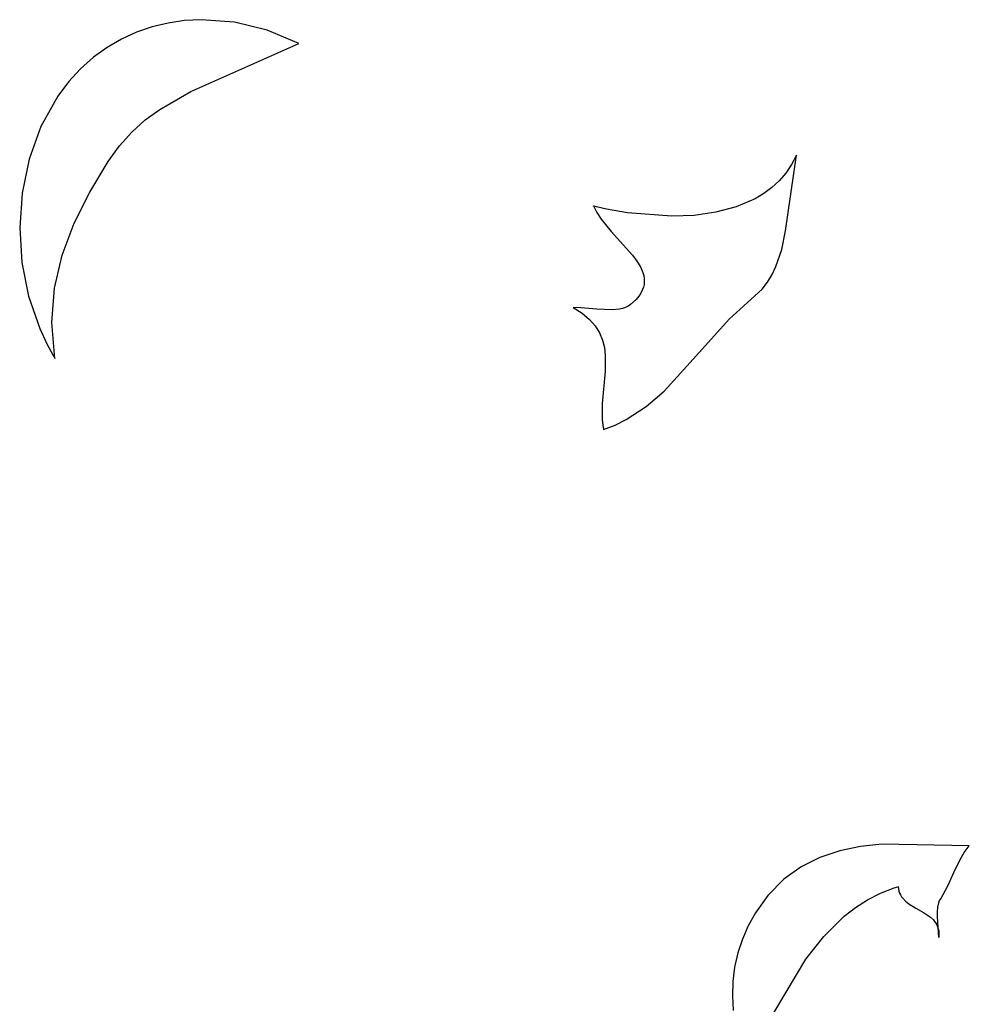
# Model space of a CAD drawing. Extents: x -3.81 to 3.8, y -2.54 to 5.19.
# Tile 53 of 93: x -1.7 to -1.42, y 0.16 to 0.45. Entities that reach past the tile are written whole.
import ezdxf

# ---------------------------------------------------------------- set-up
doc = ezdxf.new("R2010")
doc.units = 0

msp = doc.modelspace()

# ---------------------------------------------------------------- linework, layer by layer
at = {"layer": 'Layer 1', "color": 7, "linetype": 'CONTINUOUS'}
for p, q in [((-1.661508, 0.445243), (-1.666057, 0.443685)), ((-1.656835, 0.44637), (-1.661508, 0.445243)), ((-1.652071, 0.44707), (-1.656835, 0.44637)), ((-1.647245, 0.447349), (-1.652071, 0.44707)), ((-1.637538, 0.44666), (-1.647245, 0.447349)), ((-1.627964, 0.444338), (-1.637538, 0.44666)), ((-1.666057, 0.443685), (-1.670453, 0.441692)), ((-1.618772, 0.440421), (-1.627964, 0.444338)), ((-1.670453, 0.441692), (-1.674662, 0.439258)), ((-1.650221, 0.426368), (-1.618772, 0.440421)), ((-1.674662, 0.439258), (-1.678655, 0.43638)), ((-1.678655, 0.43638), (-1.6824, 0.433052)), ((-1.6824, 0.433052), (-1.685865, 0.429271)), ((-1.685865, 0.429271), (-1.68902, 0.425031)), ((-1.68902, 0.425031), (-1.693943, 0.416174)), ((-1.659296, 0.421201), (-1.650221, 0.426368)), ((-1.663509, 0.418116), (-1.659296, 0.421201)), ((-1.667452, 0.414594), (-1.663509, 0.418116)), ((-1.693943, 0.416174), (-1.697412, 0.406682)), ((-1.671082, 0.410558), (-1.667452, 0.414594)), ((-1.674312, 0.406025), (-1.671082, 0.410558)), ((-1.476819, 0.385735), (-1.473598, 0.407831)), ((-1.473598, 0.407831), (-1.475044, 0.405076)), ((-1.697412, 0.406682), (-1.699466, 0.396773)), ((-1.679713, 0.397095), (-1.674312, 0.406025)), ((-1.475044, 0.405076), (-1.476741, 0.402591)), ((-1.476741, 0.402591), (-1.478673, 0.400365)), ((-1.478673, 0.400365), (-1.480819, 0.398389)), ((-1.699466, 0.396773), (-1.700144, 0.386663)), ((-1.684259, 0.387991), (-1.679713, 0.397095)), ((-1.483162, 0.396651), (-1.485681, 0.395141)), ((-1.480819, 0.398389), (-1.483162, 0.396651)), ((-1.485681, 0.395141), (-1.491176, 0.392764)), ((-1.532847, 0.393015), (-1.53285, 0.393016)), ((-1.53285, 0.393016), (-1.53285, 0.393014)), ((-1.53285, 0.393014), (-1.531854, 0.391091)), ((-1.532836, 0.393012), (-1.532847, 0.393015)), ((-1.532792, 0.393001), (-1.532836, 0.393012)), ((-1.532616, 0.392957), (-1.532792, 0.393001)), ((-1.531906, 0.392781), (-1.532616, 0.392957)), ((-1.528992, 0.39212), (-1.531906, 0.392781)), ((-1.531854, 0.391091), (-1.530616, 0.389215)), ((-1.522867, 0.391024), (-1.528992, 0.39212)), ((-1.50995, 0.390025), (-1.522867, 0.391024)), ((-1.497153, 0.391175), (-1.503461, 0.39029)), ((-1.491176, 0.392764), (-1.497153, 0.391175)), ((-1.687749, 0.378651), (-1.684259, 0.387991)), ((-1.530616, 0.389215), (-1.52765, 0.385586)), ((-1.503461, 0.39029), (-1.50995, 0.390025)), ((-1.700144, 0.386663), (-1.699486, 0.376571)), ((-1.52765, 0.385586), (-1.521439, 0.378659)), ((-1.477938, 0.380362), (-1.476819, 0.385735)), ((-1.479609, 0.375355), (-1.477938, 0.380362)), ((-1.699486, 0.376571), (-1.69753, 0.366714)), ((-1.689983, 0.36901), (-1.687749, 0.378651)), ((-1.521439, 0.378659), (-1.520176, 0.376964)), ((-1.520176, 0.376964), (-1.519149, 0.375273)), ((-1.519149, 0.375273), (-1.518417, 0.373579)), ((-1.518417, 0.373579), (-1.518181, 0.37273)), ((-1.480723, 0.373017), (-1.479609, 0.375355)), ((-1.518181, 0.37273), (-1.518041, 0.371878)), ((-1.518004, 0.371023), (-1.518079, 0.370164)), ((-1.518041, 0.371878), (-1.518004, 0.371023)), ((-1.483649, 0.368723), (-1.48206, 0.370802)), ((-1.48206, 0.370802), (-1.480723, 0.373017)), ((-1.690761, 0.359006), (-1.689983, 0.36901)), ((-1.518593, 0.368431), (-1.519046, 0.367556)), ((-1.518273, 0.3693), (-1.518593, 0.368431)), ((-1.518079, 0.370164), (-1.518273, 0.3693)), ((-1.493234, 0.360036), (-1.483649, 0.368723)), ((-1.69753, 0.366714), (-1.694315, 0.357309)), ((-1.520383, 0.365785), (-1.521996, 0.364268)), ((-1.51964, 0.366674), (-1.520383, 0.365785)), ((-1.519046, 0.367556), (-1.51964, 0.366674)), ((-1.538771, 0.36339), (-1.538775, 0.36339)), ((-1.538775, 0.36339), (-1.538774, 0.363389)), ((-1.538774, 0.363389), (-1.536095, 0.361736)), ((-1.538754, 0.36339), (-1.538771, 0.36339)), ((-1.53872, 0.36339), (-1.538754, 0.36339)), ((-1.536473, 0.363308), (-1.53872, 0.36339)), ((-1.531812, 0.362919), (-1.536473, 0.363308)), ((-1.527328, 0.362748), (-1.531812, 0.362919)), ((-1.525304, 0.36294), (-1.527328, 0.362748)), ((-1.524373, 0.363139), (-1.525304, 0.36294)), ((-1.523506, 0.363421), (-1.524373, 0.363139)), ((-1.522711, 0.363794), (-1.523506, 0.363421)), ((-1.521996, 0.364268), (-1.522711, 0.363794)), ((-1.689882, 0.348576), (-1.690761, 0.359006)), ((-1.536095, 0.361736), (-1.533951, 0.359951)), ((-1.533951, 0.359951), (-1.532288, 0.358045)), ((-1.502812, 0.349431), (-1.493234, 0.360036)), ((-1.694315, 0.357309), (-1.692249, 0.352845)), ((-1.532288, 0.358045), (-1.531052, 0.356033)), ((-1.531052, 0.356033), (-1.530189, 0.353928)), ((-1.530189, 0.353928), (-1.529646, 0.351743)), ((-1.692249, 0.352845), (-1.691102, 0.350684)), ((-1.691102, 0.350684), (-1.690501, 0.349623)), ((-1.529646, 0.351743), (-1.529369, 0.349492)), ((-1.690501, 0.349623), (-1.690194, 0.349097)), ((-1.690194, 0.349097), (-1.690039, 0.348835)), ((-1.690039, 0.348835), (-1.68996, 0.348705)), ((-1.68996, 0.348705), (-1.689921, 0.34864)), ((-1.689921, 0.34864), (-1.689902, 0.348607)), ((-1.689902, 0.348607), (-1.689892, 0.348591)), ((-1.689892, 0.348591), (-1.689887, 0.348583)), ((-1.689887, 0.348583), (-1.689884, 0.348579)), ((-1.689884, 0.348579), (-1.689883, 0.348576)), ((-1.689883, 0.348576), (-1.689882, 0.348576)), ((-1.529369, 0.349492), (-1.5294, 0.344843)), ((-1.512248, 0.339054), (-1.502812, 0.349431)), ((-1.5294, 0.344843), (-1.530298, 0.335336)), ((-1.517448, 0.334511), (-1.512248, 0.339054)), ((-1.530298, 0.335336), (-1.530308, 0.330691)), ((-1.523256, 0.330697), (-1.517448, 0.334511)), ((-1.530308, 0.330691), (-1.530015, 0.328443)), ((-1.526455, 0.329133), (-1.523256, 0.330697)), ((-1.530015, 0.328443), (-1.529902, 0.327891)), ((-1.529902, 0.327891), (-1.529895, 0.327856)), ((-1.529895, 0.327856), (-1.529891, 0.327839)), ((-1.529891, 0.327839), (-1.52989, 0.327835)), ((-1.52989, 0.327835), (-1.529886, 0.327836)), ((-1.529886, 0.327836), (-1.526455, 0.329133)), ((-1.44874, 0.206869), (-1.454961, 0.206194)), ((-1.423228, 0.206362), (-1.44874, 0.206869)), ((-1.460993, 0.204955), (-1.466773, 0.203031)), ((-1.454961, 0.206194), (-1.460993, 0.204955)), ((-1.425903, 0.202398), (-1.424689, 0.20444)), ((-1.424689, 0.20444), (-1.423228, 0.206362)), ((-1.466773, 0.203031), (-1.472236, 0.200298)), ((-1.427701, 0.19861), (-1.425903, 0.202398)), ((-1.472236, 0.200298), (-1.477319, 0.196636)), ((-1.429464, 0.19471), (-1.427701, 0.19861)), ((-1.477319, 0.196636), (-1.481959, 0.191924)), ((-1.452928, 0.190667), (-1.449167, 0.192589)), ((-1.449167, 0.192589), (-1.445132, 0.194147)), ((-1.445132, 0.194147), (-1.444077, 0.194476)), ((-1.444077, 0.194476), (-1.444011, 0.194495)), ((-1.444011, 0.194495), (-1.443978, 0.194505)), ((-1.443978, 0.194505), (-1.443969, 0.194508)), ((-1.443969, 0.194508), (-1.443968, 0.194507)), ((-1.443968, 0.194507), (-1.443884, 0.193828)), ((-1.443884, 0.193828), (-1.443739, 0.193198)), ((-1.443739, 0.193198), (-1.443537, 0.192613)), ((-1.443537, 0.192613), (-1.443282, 0.19207)), ((-1.431574, 0.190978), (-1.429464, 0.19471)), ((-1.481959, 0.191924), (-1.485571, 0.1869)), ((-1.456435, 0.188413), (-1.452928, 0.190667)), ((-1.443282, 0.19207), (-1.442979, 0.191566)), ((-1.442979, 0.191566), (-1.442632, 0.191097)), ((-1.442632, 0.191097), (-1.441823, 0.190252)), ((-1.441823, 0.190252), (-1.440889, 0.189507)), ((-1.432406, 0.188542), (-1.432106, 0.189823)), ((-1.432106, 0.189823), (-1.431872, 0.190418)), ((-1.431872, 0.190418), (-1.431574, 0.190978)), ((-1.485571, 0.1869), (-1.48769, 0.183098)), ((-1.459709, 0.185861), (-1.456435, 0.188413)), ((-1.440889, 0.189507), (-1.438782, 0.188208)), ((-1.438782, 0.188208), (-1.436582, 0.186982)), ((-1.436582, 0.186982), (-1.434563, 0.185613)), ((-1.432524, 0.187162), (-1.432406, 0.188542)), ((-1.43251, 0.18571), (-1.432524, 0.187162)), ((-1.465641, 0.179996), (-1.459709, 0.185861)), ((-1.434563, 0.185613), (-1.433706, 0.184807)), ((-1.433706, 0.184807), (-1.43333, 0.184361)), ((-1.43333, 0.184361), (-1.432996, 0.183882)), ((-1.432996, 0.183882), (-1.432706, 0.183368)), ((-1.432118, 0.179697), (-1.43251, 0.18571)), ((-1.48769, 0.183098), (-1.489409, 0.179179)), ((-1.432706, 0.183368), (-1.432467, 0.182813)), ((-1.432467, 0.182813), (-1.432281, 0.182216)), ((-1.432281, 0.182216), (-1.432153, 0.181572)), ((-1.432153, 0.181572), (-1.432087, 0.180879)), ((-1.489409, 0.179179), (-1.49073, 0.175159)), ((-1.470891, 0.17334), (-1.465641, 0.179996)), ((-1.432117, 0.179712), (-1.432118, 0.1797)), ((-1.432118, 0.1797), (-1.432118, 0.179698)), ((-1.432118, 0.179698), (-1.432118, 0.179697)), ((-1.432114, 0.179737), (-1.432117, 0.179712)), ((-1.432088, 0.180132), (-1.432114, 0.179737)), ((-1.432087, 0.180879), (-1.432088, 0.180132)), ((-1.49073, 0.175159), (-1.491654, 0.171054)), ((-1.488408, 0.144143), (-1.470891, 0.17334)), ((-1.491654, 0.171054), (-1.492184, 0.166881)), ((-1.492184, 0.166881), (-1.49232, 0.162655)), ((-1.49232, 0.162655), (-1.492065, 0.158394))]:
    msp.add_line(p, q, dxfattribs=at)

doc.saveas('drawing.dxf')
